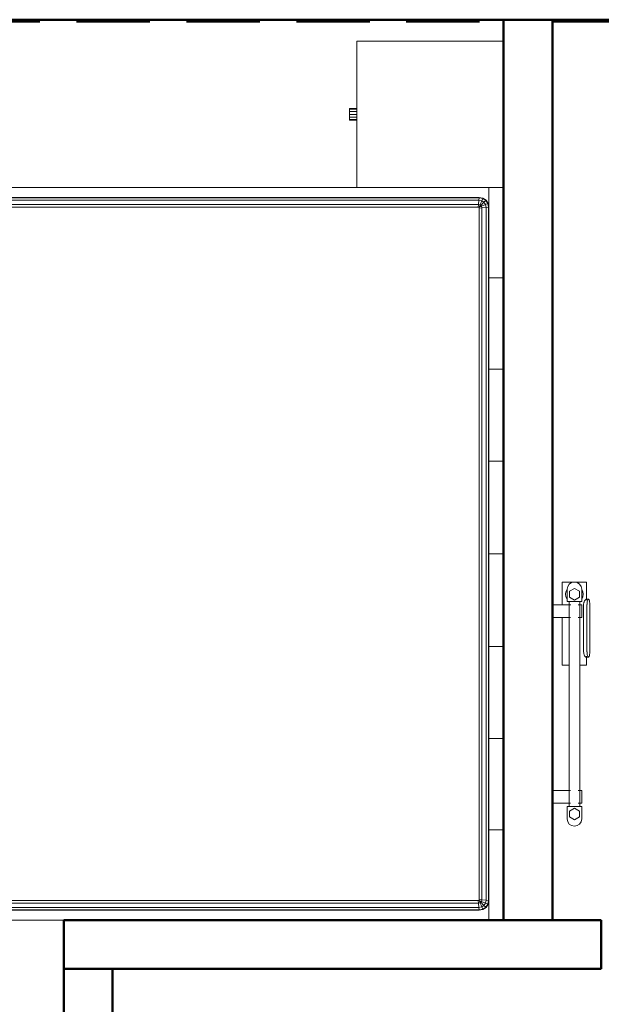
# Model space of a CAD drawing. Header units: millimetres. Extents: x 106 to 21007, y 2709 to 43947.
# Tile 6 of 31: x 12177 to 13367, y 40003 to 42020. Entities that reach past the tile are written whole.
import ezdxf

# ---------------------------------------------------------------- set-up
doc = ezdxf.new("R2010")
doc.units = ezdxf.units.MM
doc.linetypes.add('ADSK_Скрыто', pattern=[300, 150, -150])
doc.linetypes.add('ADSK_Штриховая_ш3 п1_5', pattern=[225, 150, -75])
for name, color, linetype, lineweight in [('A-AREA-____-OTLN', 32, 'ADSK_Штриховая_ш3 п1_5', 50), ('A-DETL-____-HDLN', 90, 'ADSK_Скрыто', 9), ('A-ROOF-____-MCUT', 132, 'Continuous', 50), ('A-ROOF-____-OTLN', 132, 'Continuous', 20), ('A-WALL-____-MCUT', 113, 'Continuous', 50), ('A-WALL-____-OTLN', 113, 'Continuous', 20), ('I-FURN-____-OTLN', 30, 'Continuous', 20), ('M-EQPM-____-OTLN', 50, 'Continuous', 20)]:
    doc.layers.add(name, color=color, linetype=linetype, lineweight=lineweight)

# ---------------------------------------------------------------- blocks, each defined once
blk = doc.blocks.new('Family - 83 new-609336-В_Этаж 04_Вентиляция')
at = {"layer": 'A-ROOF-____-MCUT', "color": 53}
blk.add_line((10800, -3493.8), (-1500, -3493.8), dxfattribs=at)
blk = doc.blocks.new('Family - RT - 008-609337-В_Этаж 04_Вентиляция')
blk.add_blockref('Family - 83 new-609336-В_Этаж 04_Вентиляция', (0, 0))
blk = doc.blocks.new('Прямая форма - 83 new-610918-В_Этаж 04_Вентиляция')
at = {"layer": 'A-WALL-____-MCUT', "color": 53}
for p, q in [((400, 0), (100, 0)), ((100, 0), (100, -100)), ((400, -100), (400, 0)), ((1500, 0), (1300, 0)), ((1300, 0), (1300, -100)), ((1500, -100), (1500, 0)), ((100, -100), (400, -100)), ((1300, -100), (1500, -100))]:
    blk.add_line(p, q, dxfattribs=at)
blk = doc.blocks.new('Прямая форма - SW - 008-610919-В_Этаж 04_Вентиляция')
blk.add_blockref('Прямая форма - 83 new-610918-В_Этаж 04_Вентиляция', (0, 0))
blk = doc.blocks.new('Прямая форма - 83 new-610945-В_Этаж 04_Вентиляция')
at = {"layer": 'A-WALL-____-MCUT', "color": 53}
for p, q in [((1843.8, 100), (0, 100)), ((0, 100), (0, 0)), ((1843.8, 0), (1843.8, 100)), ((0, 0), (1843.8, 0))]:
    blk.add_line(p, q, dxfattribs=at)
blk = doc.blocks.new('Прямая форма - SW - 014-610946-В_Этаж 04_Вентиляция')
blk.add_blockref('Прямая форма - 83 new-610945-В_Этаж 04_Вентиляция', (0, 0))
blk = doc.blocks.new('Прямая форма - 83 new-611801-В_Этаж 04_Вентиляция')
at = {"layer": 'A-WALL-____-MCUT', "color": 53}
for p, q in [((1000, 0), (-100, 0)), ((-100, 0), (-100, -100)), ((1000, -100), (1000, 0)), ((-100, -100), (1000, -100))]:
    blk.add_line(p, q, dxfattribs=at)
blk = doc.blocks.new('Прямая форма - SW - 007-611802-В_Этаж 04_Вентиляция')
blk.add_blockref('Прямая форма - 83 new-611801-В_Этаж 04_Вентиляция', (0, 0))
blk = doc.blocks.new('Прямая форма - 83 new-V1-В_Этаж 04_Вентиляция')
at = {"layer": 'I-FURN-____-OTLN', "color": 9}
for p, q in [((-1050, -300), (-1050, 0)), ((-565.4, 0), (-565.4, -30)), ((-565.4, 0), (-565.4, -30)), ((-378.3, 0), (-378.3, -30)), ((-378.3, 0), (-378.3, -30)), ((-189.6, 0), (-189.6, -30)), ((-189.6, 0), (-189.6, -30)), ((0, 0), (0, -30)), ((0, 0), (0, -30)), ((189.6, 0), (189.6, -30)), ((189.6, 0), (189.6, -30)), ((378.3, 0), (378.3, -30)), ((378.3, 0), (378.3, -30)), ((565.4, 0), (565.4, -30)), ((565.4, 0), (565.4, -30)), ((-750, -300), (-750, 0)), ((-565.4, -30), (-750, -30)), ((-750, -30), (-565.4, -30)), ((-728.5, -42.3), (-724.1, -35.9)), ((-727.8, -42.6), (-723.7, -36.3)), ((-724.1, -35.9), (-717.7, -31.5)), ((-723.7, -36.3), (-724.1, -35.9)), ((-723.7, -36.3), (-717.4, -32.2)), ((-719.9, -40.1), (-723.7, -36.3)), ((-723, -44.6), (-719.9, -40.1)), ((-719.9, -40.1), (-715.4, -37)), ((-713.5, -46.5), (-719.9, -40.1)), ((-717.7, -31.5), (-710, -30)), ((-717.4, -32.2), (-717.7, -31.5)), ((-717.4, -32.2), (-709.9, -30.7)), ((-715.4, -37), (-717.4, -32.2)), ((-715.4, -37), (-709.4, -35.9)), ((-711.9, -45.5), (-715.4, -37)), ((-709.9, -30.7), (-710, -30)), ((-709.9, -30.7), (709.9, -30.7)), ((-709.4, -35.9), (-709.9, -30.7)), ((-709.4, -35.9), (709.4, -35.9)), ((-708.5, -44.8), (-709.4, -35.9)), ((-378.3, -30), (-565.4, -30)), ((-565.4, -30), (-378.3, -30)), ((-189.6, -30), (-378.3, -30)), ((-378.3, -30), (-189.6, -30)), ((0, -30), (-189.6, -30)), ((-189.6, -30), (0, -30)), ((189.6, -30), (0, -30)), ((0, -30), (189.6, -30)), ((378.3, -30), (189.6, -30)), ((189.6, -30), (378.3, -30)), ((378.3, -30), (565.4, -30)), ((378.3, -30), (565.4, -30)), ((565.4, -30), (750, -30)), ((565.4, -30), (750, -30)), ((708.5, -44.8), (709.4, -35.9)), ((709.4, -35.9), (709.9, -30.7)), ((709.4, -35.9), (715.4, -37)), ((709.9, -30.7), (710, -30)), ((709.9, -30.7), (717.4, -32.2)), ((710, -30), (717.7, -31.5)), ((711.9, -45.5), (715.4, -37)), ((713.5, -46.5), (719.9, -40.1)), ((715.4, -37), (717.4, -32.2)), ((715.4, -37), (719.9, -40.1)), ((717.4, -32.2), (717.7, -31.5)), ((717.4, -32.2), (723.7, -36.3)), ((717.7, -31.5), (724.1, -35.9)), ((719.9, -40.1), (723.7, -36.3)), ((719.9, -40.1), (723, -44.6)), ((723.7, -36.3), (724.1, -35.9)), ((723.7, -36.3), (727.8, -42.6)), ((724.1, -35.9), (728.5, -42.3)), ((-730, -50), (-728.5, -42.3)), ((-730, -1950), (-730, -50)), ((-729.3, -50.1), (-730, -50)), ((-729.3, -50.1), (-727.8, -42.6)), ((-729.3, -1949.9), (-729.3, -50.1)), ((-724.1, -50.6), (-729.3, -50.1)), ((-727.8, -42.6), (-728.5, -42.3)), ((-723, -44.6), (-727.8, -42.6)), ((-724.1, -50.6), (-723, -44.6)), ((-724.1, -1949.4), (-724.1, -50.6)), ((-715.2, -51.5), (-724.1, -50.6)), ((-714.5, -48.1), (-723, -44.6)), ((-715.2, -51.5), (-714.5, -48.1)), ((-715.2, -1948.5), (-715.2, -51.5)), ((-710, -52), (-715.2, -51.5)), ((-714.5, -48.1), (-713.5, -46.5)), ((-710, -50), (-714.5, -48.1)), ((-713.5, -46.5), (-711.9, -45.5)), ((-710, -50), (-713.5, -46.5)), ((-711.9, -45.5), (-708.5, -44.8)), ((-710, -50), (-711.9, -45.5)), ((-709.7, -50.3), (-710, -50)), ((-710, -52), (-709.7, -50.3)), ((-710, -1948), (-710, -52)), ((-709.7, -50.3), (-708, -50)), ((-708.5, -44.8), (708.5, -44.8)), ((-708, -50), (-708.5, -44.8)), ((-708, -50), (708, -50)), ((708, -50), (708.5, -44.8)), ((708, -50), (709.7, -50.3)), ((708.5, -44.8), (711.9, -45.5)), ((709.7, -50.3), (710, -50)), ((709.7, -50.3), (710, -52)), ((710, -50), (711.9, -45.5)), ((710, -50), (713.5, -46.5)), ((710, -50), (714.5, -48.1)), ((710, -52), (715.2, -51.5)), ((710, -52), (710, -1948)), ((711.9, -45.5), (713.5, -46.5)), ((713.5, -46.5), (714.5, -48.1)), ((714.5, -48.1), (723, -44.6)), ((714.5, -48.1), (715.2, -51.5)), ((715.2, -51.5), (724.1, -50.6)), ((715.2, -51.5), (715.2, -1948.5)), ((723, -44.6), (727.8, -42.6)), ((723, -44.6), (724.1, -50.6)), ((724.1, -50.6), (729.3, -50.1)), ((724.1, -50.6), (724.1, -1949.4)), ((727.8, -42.6), (728.5, -42.3)), ((727.8, -42.6), (729.3, -50.1)), ((728.5, -42.3), (730, -50)), ((729.3, -50.1), (730, -50)), ((729.3, -50.1), (729.3, -1949.9)), ((730, -50), (730, -1950)), ((-750, -300), (-1050, -300)), ((-912, -315), (-912, -300)), ((-910.4, -315), (-910.4, -300)), ((-906, -315), (-906, -300)), ((-900, -315), (-900, -300)), ((-894, -315), (-894, -300)), ((-889.6, -315), (-889.6, -300)), ((-888, -315), (-888, -300)), ((-750, -1970), (-750, -300)), ((-912, -315), (-910.4, -315)), ((-910.4, -315), (-906, -315)), ((-906, -315), (-900, -315)), ((-900, -315), (-894, -315)), ((-894, -315), (-889.6, -315)), ((-889.6, -315), (-888, -315)), ((750, -900), (750, -1970)), ((-730, -1950), (-729.3, -1949.9)), ((-728.5, -1957.7), (-730, -1950)), ((-729.3, -1949.9), (-724.1, -1949.4)), ((-727.8, -1957.4), (-729.3, -1949.9)), ((-723, -1955.4), (-727.8, -1957.4)), ((-724.1, -1949.4), (-715.2, -1948.5)), ((-723, -1955.4), (-724.1, -1949.4)), ((-714.5, -1951.9), (-723, -1955.4)), ((-719.9, -1959.9), (-723, -1955.4)), ((-713.5, -1953.5), (-719.9, -1959.9)), ((-711.9, -1954.5), (-715.4, -1963)), ((-715.2, -1948.5), (-710, -1948)), ((-714.5, -1951.9), (-715.2, -1948.5)), ((-710, -1950), (-714.5, -1951.9)), ((-713.5, -1953.5), (-714.5, -1951.9)), ((-710, -1950), (-713.5, -1953.5)), ((-711.9, -1954.5), (-713.5, -1953.5)), ((-710, -1950), (-711.9, -1954.5)), ((-708.5, -1955.2), (-711.9, -1954.5)), ((-709.7, -1949.7), (-710, -1948)), ((-709.7, -1949.7), (-710, -1950)), ((-708, -1950), (-709.7, -1949.7)), ((-708.5, -1955.2), (-709.4, -1964.1)), ((-708, -1950), (-708.5, -1955.2)), ((708.5, -1955.2), (-708.5, -1955.2)), ((708, -1950), (-708, -1950)), ((709.7, -1949.7), (708, -1950)), ((708, -1950), (708.5, -1955.2)), ((711.9, -1954.5), (708.5, -1955.2)), ((708.5, -1955.2), (709.4, -1964.1)), ((710, -1948), (709.7, -1949.7)), ((709.7, -1949.7), (710, -1950)), ((710, -1948), (715.2, -1948.5)), ((710, -1950), (714.5, -1951.9)), ((710, -1950), (713.5, -1953.5)), ((710, -1950), (711.9, -1954.5)), ((713.5, -1953.5), (711.9, -1954.5)), ((711.9, -1954.5), (715.4, -1963)), ((714.5, -1951.9), (713.5, -1953.5)), ((713.5, -1953.5), (719.9, -1959.9)), ((715.2, -1948.5), (714.5, -1951.9)), ((714.5, -1951.9), (723, -1955.4)), ((715.2, -1948.5), (724.1, -1949.4)), ((723, -1955.4), (719.9, -1959.9)), ((724.1, -1949.4), (723, -1955.4)), ((723, -1955.4), (727.8, -1957.4)), ((724.1, -1949.4), (729.3, -1949.9)), ((729.3, -1949.9), (727.8, -1957.4)), ((730, -1950), (728.5, -1957.7)), ((729.3, -1949.9), (730, -1950)), ((-750, -1970), (-565.4, -1970)), ((-750, -1970), (-750, -2000)), ((-750, -1970), (-750, -2000)), ((-750, -1970), (-565.4, -1970)), ((-727.8, -1957.4), (-728.5, -1957.7)), ((-724.1, -1964.1), (-728.5, -1957.7)), ((-723.7, -1963.7), (-727.8, -1957.4)), ((-723.7, -1963.7), (-724.1, -1964.1)), ((-717.7, -1968.5), (-724.1, -1964.1)), ((-719.9, -1959.9), (-723.7, -1963.7)), ((-717.4, -1967.8), (-723.7, -1963.7)), ((-715.4, -1963), (-719.9, -1959.9)), ((-717.4, -1967.8), (-717.7, -1968.5)), ((-710, -1970), (-717.7, -1968.5)), ((-715.4, -1963), (-717.4, -1967.8)), ((-709.9, -1969.3), (-717.4, -1967.8)), ((-709.4, -1964.1), (-715.4, -1963)), ((-709.9, -1969.3), (-710, -1970)), ((-709.4, -1964.1), (-709.9, -1969.3)), ((709.9, -1969.3), (-709.9, -1969.3)), ((709.4, -1964.1), (-709.4, -1964.1)), ((-565.4, -1970), (-378.3, -1970)), ((-565.4, -1970), (-565.4, -2000)), ((-565.4, -1970), (-565.4, -2000)), ((-565.4, -1970), (-378.3, -1970)), ((-378.3, -1970), (-189.6, -1970)), ((-378.3, -1970), (-378.3, -2000)), ((-378.3, -1970), (-378.3, -2000)), ((-378.3, -1970), (-189.6, -1970)), ((-189.6, -1970), (0, -1970)), ((-189.6, -1970), (-189.6, -2000)), ((-189.6, -1970), (-189.6, -2000)), ((-189.6, -1970), (0, -1970)), ((0, -1970), (189.6, -1970)), ((0, -1970), (0, -2000)), ((0, -1970), (0, -2000)), ((0, -1970), (189.6, -1970)), ((189.6, -1970), (378.3, -1970)), ((189.6, -1970), (189.6, -2000)), ((189.6, -1970), (189.6, -2000)), ((189.6, -1970), (378.3, -1970)), ((378.3, -1970), (565.4, -1970)), ((378.3, -1970), (378.3, -2000)), ((378.3, -1970), (378.3, -2000)), ((378.3, -1970), (565.4, -1970)), ((565.4, -1970), (750, -1970)), ((565.4, -1970), (565.4, -2000)), ((565.4, -1970), (565.4, -2000)), ((565.4, -1970), (750, -1970)), ((715.4, -1963), (709.4, -1964.1)), ((709.4, -1964.1), (709.9, -1969.3)), ((717.4, -1967.8), (709.9, -1969.3)), ((709.9, -1969.3), (710, -1970)), ((717.7, -1968.5), (710, -1970)), ((719.9, -1959.9), (715.4, -1963)), ((715.4, -1963), (717.4, -1967.8)), ((723.7, -1963.7), (717.4, -1967.8)), ((717.4, -1967.8), (717.7, -1968.5)), ((724.1, -1964.1), (717.7, -1968.5)), ((719.9, -1959.9), (723.7, -1963.7)), ((727.8, -1957.4), (723.7, -1963.7)), ((723.7, -1963.7), (724.1, -1964.1)), ((728.5, -1957.7), (724.1, -1964.1)), ((727.8, -1957.4), (728.5, -1957.7)), ((750, -1970), (750, -2000)), ((750, -1970), (750, -2000)), ((-565.4, -2000), (-750, -2000)), ((-750, -2000), (-565.4, -2000)), ((-378.3, -2000), (-565.4, -2000)), ((-565.4, -2000), (-378.3, -2000)), ((-189.6, -2000), (-378.3, -2000)), ((-378.3, -2000), (-189.6, -2000)), ((0, -2000), (-189.6, -2000)), ((-189.6, -2000), (0, -2000)), ((189.6, -2000), (0, -2000)), ((0, -2000), (189.6, -2000)), ((378.3, -2000), (189.6, -2000)), ((189.6, -2000), (378.3, -2000)), ((378.3, -2000), (565.4, -2000)), ((378.3, -2000), (565.4, -2000)), ((565.4, -2000), (750, -2000)), ((565.4, -2000), (750, -2000))]:
    blk.add_line(p, q, dxfattribs=at)
blk = doc.blocks.new('Прямая форма - FU - 050-611859-В_Этаж 04_Вентиляция')
blk.add_blockref('Прямая форма - 83 new-V1-В_Этаж 04_Вентиляция', (0, 0))
blk = doc.blocks.new('83 new_ifc_RVT-1-В_Этаж 04_Вентиляция')
at = {"layer": 'A-ROOF-____-OTLN', "color": 253, "lineweight": 9, "rotation": 180}
blk.add_blockref('Family - RT - 008-609337-В_Этаж 04_Вентиляция', (30210.3, 38525.8), dxfattribs=at)
at = {"layer": 'A-WALL-____-OTLN', "color": 253, "lineweight": 9}
for name, p, rotation in [('Прямая форма - SW - 014-610946-В_Этаж 04_Вентиляция', (24110.3, 40175.8), 90), ('Прямая форма - SW - 008-610919-В_Этаж 04_Вентиляция', (23210.3, 40175.8), 270)]:
    blk.add_blockref(name, p, dxfattribs=dict(at, rotation=rotation))
blk.add_blockref('Прямая форма - SW - 007-611802-В_Этаж 04_Вентиляция', (23210.3, 40175.8), dxfattribs=at)
at = {"layer": 'I-FURN-____-OTLN', "color": 253, "lineweight": 9, "rotation": 270}
blk.add_blockref('Прямая форма - FU - 050-611859-В_Этаж 04_Вентиляция', (24010.3, 40925.8), dxfattribs=at)
blk = doc.blocks.new('THERMEX_Электрический_полотенцесушитель_Menta - THERMEX_MENTA-1657907-В_Этаж 04_Вентиляция')
at = {"layer": 'A-DETL-____-HDLN'}
for p, q in [((-202.9, 45), (-202.9, 45)), ((-202.9, 45), (-202.9, 45)), ((-177.1, 45), (-177.1, 45)), ((-177.1, 45), (-177.1, 45)), ((177.1, 45), (177.1, 45)), ((177.1, 45), (177.1, 45)), ((202.9, 45), (202.9, 45)), ((202.9, 45), (202.9, 45)), ((-202.9, -15), (-202.9, -15)), ((-202.9, -15), (-202.9, -15)), ((-177.1, -15), (-177.1, -15)), ((-177.1, -15), (-177.1, -15)), ((177.1, -15), (177.1, -15)), ((177.1, -15), (177.1, -15)), ((202.9, -15), (202.9, -15)), ((202.9, -15), (202.9, -15))]:
    blk.add_line(p, q, dxfattribs=at)
at = {"layer": 'M-EQPM-____-OTLN'}
for p, q in [((-203, 45), (-203, 7.8)), ((-203, 45), (-203, 11)), ((-202.9, 45), (-202.9, 45)), ((-177.1, 45), (-177.1, 45)), ((-177, 7.8), (-177, 45)), ((-177, 11), (-177, 45)), ((177, 45), (177, 7.8)), ((177, 45), (177, 11)), ((177.1, 45), (177.1, 45)), ((202.9, 45), (202.9, 45)), ((203, 7.7), (203, 45)), ((203, 11), (203, 45)), ((177.1, 25), (80, 25)), ((80, 25), (80, 11)), ((250, 25), (202.9, 25)), ((250, -25), (250, 25)), ((-231, 10.4), (-237, 0)), ((-210, 15), (-235, 15)), ((-219, 10.4), (-231, 10.4)), ((-213, 0), (-219, 10.4)), ((-210, -15), (-210, 15)), ((210, 11), (-210, 11)), ((235, 15), (210, 15)), ((210, 15), (210, -15)), ((219, 10.4), (213, 0)), ((231, 10.4), (219, 10.4)), ((237, 0), (231, 10.4)), ((-237, 0), (-231, -10.4)), ((-235, -15), (-210, -15)), ((-231, -10.4), (-219, -10.4)), ((-219, -10.4), (-213, 0)), ((-210, -11), (210, -11)), ((-203, -7.7), (-203, -15)), ((-203, -11), (-203, -15)), ((-202.9, -15), (-202.9, -15)), ((-177.1, -15), (-177.1, -15)), ((-177, -15), (-177, -7.8)), ((-177, -15), (-177, -11)), ((80, -11.1), (80, -25)), ((106.8, -18.8), (203.8, -18.8)), ((177, -7.8), (177, -15)), ((177, -11), (177, -15)), ((177.1, -15), (177.1, -15)), ((202.9, -15), (202.9, -15)), ((203, -15), (203, -7.8)), ((203, -15), (203, -11)), ((210, -15), (235, -15)), ((213, 0), (219, -10.4)), ((219, -10.4), (231, -10.4)), ((231, -10.4), (237, 0)), ((80, -25), (97.9, -25)), ((95.8, -24.1), (95.8, -28.6)), ((203.8, -25.7), (106.8, -25.7)), ((106.8, -31.4), (203.8, -31.4)), ((212.6, -25), (250, -25)), ((214.8, -28.6), (214.8, -24.1))]:
    blk.add_line(p, q, dxfattribs=at)
at = {"layer": 'M-EQPM-____-OTLN', "flags": 128}
for points in [[(-202.9, 45), (-202.4, 45), (-201.3, 45), (-199.7, 45), (-197.6, 45), (-195.3, 45), (-192.7, 45), (-190, 45)], [(-190, 45), (-187.3, 45), (-184.7, 45), (-182.4, 45), (-180.3, 45), (-178.7, 45), (-177.6, 45), (-177.1, 45)], [(177.1, 45), (177.6, 45), (178.7, 45), (180.3, 45), (182.4, 45), (184.7, 45), (187.3, 45), (190, 45)], [(190, 45), (192.7, 45), (195.3, 45), (197.6, 45), (199.7, 45), (201.3, 45), (202.4, 45), (202.9, 45)], [(-190, -15), (-192.7, -15), (-195.3, -15), (-197.6, -15), (-199.7, -15), (-201.3, -15), (-202.4, -15), (-202.9, -15)], [(-177.1, -15), (-177.6, -15), (-178.7, -15), (-180.3, -15), (-182.4, -15), (-184.7, -15), (-187.3, -15), (-190, -15)], [(190, -15), (187.3, -15), (184.7, -15), (182.4, -15), (180.3, -15), (178.7, -15), (177.6, -15), (177.1, -15)], [(202.9, -15), (202.4, -15), (201.3, -15), (199.7, -15), (197.6, -15), (195.3, -15), (192.7, -15), (190, -15)]]:
    blk.add_lwpolyline(points, dxfattribs=at)
at = {"layer": 'M-EQPM-____-OTLN'}
for centre, radius, start, end in [((-235, 0), 15, 90, 270), ((225, 0), 18, 56.9143, 123.0857), ((235, 0), 15, 270, 90), ((225, 0), 18, 236.9143, 303.0857)]:
    blk.add_arc(centre, radius, start, end, dxfattribs=at)
for centre, start_param, end_param in [((106.8, -28.6), 4.712389, 7.853982), ((203.8, -28.6), 1.570796, 4.712389)]:
    blk.add_ellipse(centre, major_axis=(-11, 0), ratio=0.258819, start_param=start_param, end_param=end_param, dxfattribs=at)
for points, knots in [([(95.8, -23.8), (95.9, -23.5), (96.4, -22.8), (97.9, -21.5), (99.9, -20.3), (101.8, -19.6), (103.9, -19), (105.6, -18.8), (106.8, -18.8)], [0.3333333, 0.3333333, 0.3333333, 0.3333333, 0.4444444, 0.5833333, 0.7222222, 0.7916667, 0.8611111, 1, 1, 1, 1]), ([(203.8, -18.8), (204.7, -18.8), (206.5, -18.9), (209, -19.6), (211.2, -20.6), (213.1, -21.9), (214.2, -22.9), (214.6, -23.6), (214.7, -23.8), (214.7, -23.8)], [0, 0, 0, 0, 0.1111111, 0.2222222, 0.3333333, 0.4444444, 0.5833333, 0.6527778, 0.6666667, 0.6666667, 0.6666667, 0.6666667])]:
    blk.add_open_spline(points, degree=3, knots=knots, dxfattribs=at)

msp = doc.modelspace()

# ---------------------------------------------------------------- linework, layer by layer
at = {"layer": 'A-AREA-____-OTLN'}
for p, q in [((10268, 42015.8), (13167, 42015.8)), ((13267, 42015.8), (14667, 42015.8))]:
    msp.add_line(p, q, dxfattribs=at)

# ---------------------------------------------------------------- block references
at = {"lineweight": 9}
msp.add_blockref('83 new_ifc_RVT-1-В_Этаж 04_Вентиляция', (-10843.3, 0), dxfattribs=at)
at = {"layer": 'A-DETL-____-HDLN', "rotation": 89.99999999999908}
msp.add_blockref('THERMEX_Электрический_полотенцесушитель_Menta - THERMEX_MENTA-1657907-В_Этаж 04_Вентиляция', (13312, 40618.1), dxfattribs=at)

doc.saveas('drawing.dxf')
